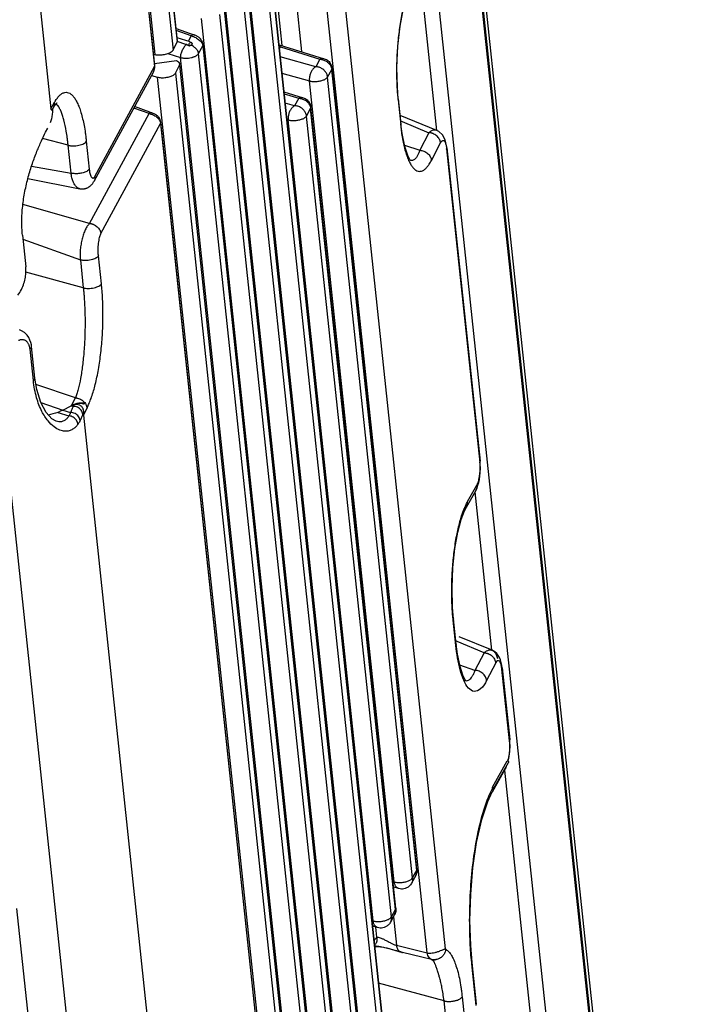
# Paper-space layout 'Layout1' of a CAD drawing. Header units: inches. Extents: x 29 to 351, y 58 to 234.
# Tile 24 of 104: x 110.33 to 112.72, y 68.05 to 71.58. Entities that reach past the tile are written whole.
import ezdxf

# ---------------------------------------------------------------- set-up
doc = ezdxf.new("R2010")
doc.units = ezdxf.units.IN
doc.header["$LTSCALE"] = 1.1
doc.header["$MEASUREMENT"] = 0
doc.layers.get('0').update_dxf_attribs({"linetype": 'CONTINUOUS'})
doc.layers.add('6_ALL_SURFS', color=7, linetype='CONTINUOUS')
doc.layers.add('7_ALL_FEATURES', color=7, linetype='CONTINUOUS')

psp = doc.layouts.get("Layout1")

# ---------------------------------------------------------------- linework, layer by layer
at = {"color": 7, "linetype": 'Continuous'}
for p, q in [((111.2976, 78.1335), (112.6958, 64.9522)), ((111.3131, 77.956), (112.6881, 64.9928)), ((112.5403, 64.9392), (111.1696, 77.862)), ((110.0607, 74.8107), (110.4372, 71.2612)), ((111.8225, 71.1831), (111.7621, 71.7531)), ((110.922, 71.4921), (110.8905, 71.5024)), ((110.9413, 71.5231), (110.9313, 71.5047)), ((110.9438, 71.4947), (110.9436, 71.4918)), ((110.9245, 71.4912), (110.922, 71.4921)), ((110.9278, 71.4896), (110.9245, 71.4912)), ((110.9297, 71.4885), (110.9278, 71.4896)), ((110.9342, 71.4859), (110.9297, 71.4885)), ((110.9359, 71.4869), (110.9342, 71.4859)), ((110.9428, 71.4893), (110.9416, 71.4891)), ((110.9436, 71.4918), (110.9428, 71.4893)), ((110.4372, 71.2612), (110.4505, 71.2845)), ((110.241, 70.3768), (110.7134, 65.9232)), ((110.5538, 70.1617), (110.5669, 70.1869)), ((110.5538, 70.1617), (110.9303, 66.6122)), ((112.0204, 69.3177), (111.9601, 69.8865)), ((112.0217, 68.8258), (112.0754, 68.9205)), ((112.4757, 65.0247), (112.066, 68.8873)), ((112.0695, 68.8947), (112.0679, 68.8915)), ((112.0683, 68.8913), (112.0682, 68.891)), ((112.017, 68.8113), (112.021, 68.8191)), ((112.021, 68.8191), (112.0221, 68.8212)), ((112.0215, 68.8089), (112.0217, 68.8092)), ((112.022, 68.8219), (112.0217, 68.8258)), ((112.0222, 68.8203), (112.022, 68.8219)), ((112.0222, 68.8186), (112.0222, 68.8203)), ((111.9481, 68.192), (111.9476, 68.1961))]:
    psp.add_line(p, q, dxfattribs=at)
for points, start_tangent, end_tangent in [([(110.923, 71.4918), (110.9161, 71.4831), (110.9087, 71.4711), (110.9034, 71.4576), (110.9021, 71.4451)], (-0.668341, -0.743855), (0.036087, -0.999349)), ([(110.9342, 71.4859), (110.9335, 71.4873), (110.9332, 71.4892)], (-0.55037, 0.834921), (-0.062932, 0.998018)), ([(110.9416, 71.4891), (110.9403, 71.4888), (110.9389, 71.4883), (110.9374, 71.4877), (110.9359, 71.4869)], (-0.988981, -0.148043), (-0.868971, -0.494863)), ([(110.9676, 71.4592), (110.9674, 71.4601), (110.9673, 71.4609), (110.9669, 71.4625), (110.9658, 71.4657), (110.9624, 71.4717), (110.9601, 71.4746), (110.9575, 71.4773), (110.9547, 71.4799), (110.9517, 71.4824), (110.9453, 71.4868), (110.9416, 71.4891)], (-0.10548, 0.994421), (-0.87136, 0.490645)), ([(112.0829, 68.9928), (112.0837, 68.9825), (112.0839, 68.9704)], (0.126726, -0.991938), (-0.015305, -0.999883)), ([(112.0839, 68.9704), (112.0833, 68.9571), (112.0817, 68.9435), (112.0791, 68.9303), (112.0762, 68.9203)], (-0.015305, -0.999883), (-0.328734, -0.944423)), ([(112.0754, 68.9205), (112.0779, 68.9197), (112.0784, 68.9193)], (0.99997, -0.007769), (0.729002, -0.684512)), ([(112.0784, 68.9193), (112.0794, 68.9179), (112.0795, 68.9157), (112.0792, 68.915)], (0.729002, -0.684512), (-0.496075, -0.86828)), ([(112.0714, 68.9005), (112.0704, 68.8969), (112.0695, 68.8947)], (-0.218502, -0.975836), (-0.406338, -0.913723)), ([(111.9476, 68.1961), (111.9421, 68.2685), (111.9403, 68.3604), (111.9441, 68.4624), (111.9541, 68.5658), (111.971, 68.6655), (111.9942, 68.754), (112.017, 68.8113)], (-0.111305, 0.993786), (0.439848, 0.898072)), ([(112.0217, 68.8258), (112.0241, 68.825), (112.0256, 68.8232), (112.0258, 68.821), (112.0254, 68.8203)], (0.99997, -0.007769), (-0.49426, -0.869314)), ([(112.0217, 68.8093), (112.0243, 68.8153), (112.025, 68.818)], (0.48951, 0.871998), (0.221323, 0.975201)), ([(112.0254, 68.8203), (112.0246, 68.8193), (112.0222, 68.8186)], (-0.49426, -0.869314), (-0.998711, 0.050754))]:
    psp.add_spline(points, degree=3, dxfattribs=dict(at, start_tangent=start_tangent, end_tangent=end_tangent))
at = {"layer": '6_ALL_SURFS', "color": 7, "linetype": 'Continuous'}
for p, q in [((111.7511, 68.532), (111.4462, 71.4069)), ((111.6752, 68.3919), (111.3703, 71.2668))]:
    psp.add_line(p, q, dxfattribs=at)
at = {"layer": '7_ALL_FEATURES', "color": 7, "linetype": 'Continuous'}
for p, q in [((112.7214, 64.8213), (109.491, 95.2759)), ((110.4057, 76.067), (110.89, 71.5009)), ((110.8911, 71.5054), (110.4072, 76.0672)), ((110.3261, 76.0239), (110.8107, 71.4556)), ((110.3912, 76.038), (110.8756, 71.4719)), ((110.338, 75.8565), (110.8093, 71.4129)), ((110.8103, 71.4175), (110.339, 75.861)), ((111.2878, 71.9313), (111.3372, 71.466)), ((111.2101, 71.9066), (111.6815, 67.463)), ((111.2111, 71.9111), (111.6825, 67.4676)), ((111.7876, 68.2311), (111.3989, 71.8957)), ((111.8531, 68.2453), (111.4644, 71.9099)), ((111.6012, 67.4215), (111.1298, 71.8651)), ((111.6667, 67.4357), (111.1953, 71.8793)), ((111.2679, 71.4875), (111.2269, 71.8736)), ((111.1342, 71.7666), (111.6055, 67.323)), ((111.1352, 71.7711), (111.6066, 67.3275)), ((111.5253, 67.2815), (111.0539, 71.7251)), ((111.5907, 67.2957), (111.1194, 71.7393)), ((111.5148, 67.1557), (111.0435, 71.5993)), ((111.0583, 71.6266), (111.5296, 67.183)), ((111.0593, 71.6311), (111.5306, 67.1875)), ((111.4493, 67.1415), (110.978, 71.5851)), ((110.8864, 71.5494), (110.9543, 71.5254)), ((110.9413, 71.5231), (110.8871, 71.5422)), ((110.8756, 71.4719), (110.89, 71.5009)), ((110.9369, 71.5008), (110.8899, 71.5161)), ((110.89, 71.5009), (110.8911, 71.5054)), ((110.9544, 71.5254), (110.954, 71.5256)), ((110.8575, 71.4596), (110.9021, 71.4451)), ((110.9676, 71.4592), (110.9823, 71.4865)), ((111.4389, 67.0156), (110.9676, 71.4592)), ((110.9821, 71.4905), (110.9827, 71.4872)), ((110.9823, 71.4865), (110.9834, 71.4902)), ((110.9823, 71.4865), (111.4537, 67.0429)), ((110.9834, 71.491), (111.4547, 67.0475)), ((111.2555, 71.4833), (111.261, 71.4829)), ((111.2569, 71.491), (111.4183, 71.4408)), ((111.2573, 71.4762), (111.261, 71.4829)), ((111.261, 71.4829), (111.4026, 71.439)), ((110.8061, 71.4568), (110.8107, 71.4556)), ((110.8878, 71.4325), (110.8097, 71.4218)), ((110.8988, 71.418), (110.8998, 71.4226)), ((111.3734, 67.0015), (110.9021, 71.4451)), ((111.3878, 71.4117), (111.2603, 71.4478)), ((111.4026, 71.439), (111.3878, 71.4117)), ((110.8053, 71.3935), (110.5916, 70.9994)), ((110.5952, 71.0181), (110.8093, 71.4129)), ((110.8053, 71.3935), (110.8057, 71.3941)), ((110.8093, 71.4129), (110.8103, 71.4173)), ((110.8103, 71.4173), (110.8103, 71.4175)), ((110.8844, 71.389), (110.8988, 71.418)), ((110.8844, 71.389), (111.3687, 66.823)), ((110.8988, 71.418), (111.3832, 66.8519)), ((111.3842, 66.8564), (110.9003, 71.4182)), ((111.2665, 71.3888), (111.3649, 71.3608)), ((111.4304, 71.375), (111.4452, 71.4023)), ((111.4446, 71.4064), (111.4452, 71.4023)), ((111.4452, 71.4023), (111.4462, 71.4068)), ((111.7501, 68.5274), (111.4452, 71.4023)), ((111.4462, 71.4068), (111.4462, 71.4069)), ((110.7994, 71.3808), (110.8192, 71.3749)), ((110.8192, 71.3749), (111.3038, 66.8067)), ((111.6698, 68.486), (111.3649, 71.3608)), ((111.7353, 68.5001), (111.4304, 71.375)), ((111.2736, 71.3221), (111.3424, 71.3008)), ((110.4505, 71.2845), (110.4522, 71.2875)), ((110.4506, 71.2828), (110.4505, 71.2845)), ((110.4593, 71.282), (110.4593, 71.282)), ((111.2744, 71.3152), (111.3266, 71.2989)), ((111.3118, 71.2716), (111.278, 71.2813)), ((111.3266, 71.2989), (111.3118, 71.2716)), ((111.6826, 71.2971), (111.6831, 71.2926)), ((111.6841, 71.2971), (111.6831, 71.2926)), ((111.6831, 71.2926), (111.6927, 71.2018)), ((111.6841, 71.2971), (111.6937, 71.2063)), ((110.4438, 71.2605), (110.4445, 71.2617)), ((110.4442, 71.261), (110.4465, 71.2651)), ((110.4445, 71.2617), (110.4444, 71.2613)), ((110.4445, 71.2596), (110.4445, 71.2617)), ((110.4523, 71.2742), (110.453, 71.2752)), ((110.4579, 71.2762), (110.4553, 71.2783)), ((110.4588, 71.2754), (110.4579, 71.2762)), ((110.4593, 71.275), (110.4588, 71.2754)), ((110.79, 71.2441), (110.7349, 71.2636)), ((110.7918, 71.249), (110.7376, 71.2686)), ((110.8009, 71.2457), (110.7918, 71.249)), ((110.8016, 71.2455), (110.799, 71.2463)), ((111.3545, 71.235), (111.3693, 71.2623)), ((111.3687, 71.2664), (111.3693, 71.2623)), ((111.3693, 71.2623), (111.3703, 71.2668)), ((111.6742, 68.3874), (111.3693, 71.2623)), ((111.3703, 71.2668), (111.3703, 71.2668)), ((110.576, 70.8494), (110.79, 71.2441)), ((110.8306, 71.2114), (110.8312, 71.2079)), ((110.8311, 71.2076), (110.8321, 71.211)), ((111.3034, 66.7685), (110.8321, 71.2121)), ((111.2842, 71.2222), (111.289, 71.2208)), ((111.5939, 68.3459), (111.289, 71.2208)), ((111.6594, 68.3601), (111.3545, 71.235)), ((111.8225, 71.1831), (111.6905, 71.2363)), ((111.6926, 71.2181), (111.6978, 71.2159)), ((111.6978, 71.2159), (111.7941, 71.1751)), ((110.4185, 71.177), (110.4259, 71.1909)), ((110.617, 70.8128), (110.8311, 71.2076)), ((110.8311, 71.2076), (111.3024, 66.764)), ((111.6937, 71.2063), (111.6927, 71.2018)), ((111.6937, 71.2063), (111.6937, 71.2063)), ((111.6981, 71.1721), (111.6937, 71.2058)), ((111.7941, 71.1751), (111.7614, 71.112)), ((111.8297, 71.179), (111.8196, 71.184)), ((111.8225, 71.183), (111.8196, 71.184)), ((110.4994, 71.1299), (110.4077, 71.1547)), ((110.5643, 71.1442), (110.5749, 71.0443)), ((111.8573, 71.1275), (111.8519, 71.1498)), ((110.51, 71.0299), (110.4994, 71.1299)), ((111.7066, 71.1306), (111.7614, 71.112)), ((111.803, 71.0757), (111.8357, 71.1388)), ((111.8582, 71.1202), (111.8573, 71.1275)), ((111.8574, 71.12), (111.8577, 71.1179)), ((111.8575, 71.1178), (111.9771, 69.9911)), ((111.8576, 71.1165), (111.8586, 71.1201)), ((111.8586, 71.1211), (111.9779, 69.9965)), ((110.3681, 71.0552), (110.51, 71.0299)), ((110.355, 71.0113), (110.5408, 70.9742)), ((110.576, 70.8494), (110.3368, 70.9171)), ((110.3353, 70.8077), (110.3473, 70.6939)), ((110.337, 70.7927), (110.543, 70.7183)), ((110.543, 70.7183), (110.5536, 70.6184)), ((110.6186, 70.6327), (110.608, 70.7326)), ((110.5536, 70.6184), (110.3475, 70.6742)), ((110.3516, 70.4487), (110.343, 70.4574)), ((110.3743, 70.2855), (110.3624, 70.3984)), ((110.3679, 70.4074), (110.3679, 70.4074)), ((110.38, 70.294), (110.3679, 70.4074)), ((110.3865, 70.2535), (110.38, 70.294)), ((110.5253, 70.2233), (110.3836, 70.2713)), ((110.5107, 70.1956), (110.5253, 70.2233)), ((110.4011, 70.2064), (110.4801, 70.1797)), ((110.4801, 70.1797), (110.5098, 70.1953)), ((110.5098, 70.1953), (110.5171, 70.193)), ((110.553, 70.2027), (110.5513, 70.2032)), ((110.5516, 70.2052), (110.5533, 70.2048)), ((110.553, 70.2027), (110.5545, 70.2021)), ((110.5533, 70.2048), (110.5553, 70.2042)), ((110.5545, 70.2021), (110.5555, 70.2018)), ((110.5553, 70.2042), (110.5571, 70.201)), ((110.5554, 70.2015), (110.5553, 70.2042)), ((110.5555, 70.2018), (110.557, 70.201)), ((110.5669, 70.1869), (110.571, 70.1954)), ((110.4617, 70.1712), (110.5021, 70.1588)), ((110.4801, 70.1797), (110.5079, 70.1711)), ((110.554, 70.1706), (110.5518, 70.1646)), ((110.4564, 70.1392), (110.4562, 70.1393)), ((111.9769, 69.992), (111.9779, 69.9963)), ((111.9785, 69.9855), (111.9777, 69.9963)), ((111.9779, 69.9963), (111.9779, 69.9965)), ((111.9787, 69.9702), (111.9785, 69.9855)), ((111.9329, 69.8511), (111.9661, 69.9096)), ((111.9727, 69.9193), (111.975, 69.9301)), ((111.9289, 69.8316), (111.9621, 69.8901)), ((111.9624, 69.8906), (111.9622, 69.8902)), ((111.8811, 69.426), (111.8806, 69.4306)), ((111.8821, 69.4304), (111.8811, 69.426)), ((111.8907, 69.3351), (111.8811, 69.426)), ((111.8917, 69.3397), (111.8821, 69.4305)), ((111.8958, 69.3493), (111.8906, 69.3514)), ((111.8917, 69.3397), (111.8907, 69.3351)), ((111.8963, 69.3039), (111.8917, 69.3395)), ((111.9921, 69.3085), (111.8958, 69.3493)), ((112.0209, 69.3176), (111.9022, 69.3656)), ((111.9921, 69.3085), (111.9594, 69.2454)), ((112.0206, 69.3178), (112.0209, 69.3176)), ((112.0337, 69.2721), (112.001, 69.2091)), ((112.0343, 69.2731), (112.0337, 69.2721)), ((111.9594, 69.2454), (111.9046, 69.264)), ((112.0566, 69.2543), (112.0555, 69.2624)), ((112.0566, 69.2542), (112.0556, 69.2499)), ((112.0829, 68.9928), (112.0556, 69.2499)), ((112.0566, 69.2544), (112.0839, 68.9973)), ((112.0566, 69.2543), (112.0566, 69.2542)), ((111.9264, 69.2087), (111.927, 69.2085)), ((112.0839, 68.9973), (112.0829, 68.9928)), ((112.0849, 68.9796), (112.0838, 68.9972)), ((112.0269, 68.8228), (112.0792, 68.915)), ((112.0783, 68.9192), (112.0808, 68.9292)), ((112.0217, 68.8092), (112.0681, 68.891)), ((111.7353, 68.5001), (111.7501, 68.5274)), ((111.7501, 68.5274), (111.7511, 68.5319)), ((111.7511, 68.5319), (111.7511, 68.532)), ((111.7466, 68.5087), (111.7317, 68.4814)), ((111.7466, 68.5087), (111.7467, 68.5089)), ((111.6651, 68.4873), (111.6698, 68.486)), ((111.6856, 68.462), (111.6672, 68.4672)), ((110.3642, 67.9305), (110.3154, 68.3904)), ((111.6594, 68.3601), (111.6742, 68.3874)), ((111.6742, 68.3874), (111.6752, 68.3919)), ((111.6752, 68.3919), (111.6752, 68.3919)), ((111.6706, 68.3687), (111.6558, 68.3413)), ((111.6665, 68.3611), (111.6774, 68.2584)), ((111.6706, 68.3687), (111.6707, 68.3689)), ((111.5892, 68.3473), (111.5939, 68.3459)), ((111.6097, 68.3219), (111.5913, 68.3272)), ((111.6073, 68.2877), (111.6035, 68.3237)), ((111.6112, 68.2541), (111.6199, 68.2528)), ((111.6225, 68.2523), (111.6199, 68.2528)), ((111.6251, 68.2519), (111.6225, 68.2523)), ((111.632, 68.2504), (111.6251, 68.2519)), ((111.632, 68.2503), (111.6251, 68.2519)), ((111.6362, 68.2495), (111.632, 68.2504)), ((111.6361, 68.2493), (111.632, 68.2503)), ((111.6601, 68.2429), (111.6361, 68.2493)), ((111.6437, 68.2477), (111.6362, 68.2495)), ((111.6683, 68.2412), (111.6437, 68.2477)), ((111.6831, 68.2365), (111.6601, 68.2429)), ((111.6774, 68.2584), (111.7876, 68.2311)), ((111.6833, 68.237), (111.6683, 68.2412)), ((111.6899, 68.2353), (111.6833, 68.237)), ((111.6969, 68.2329), (111.6895, 68.2348)), ((111.6897, 68.2348), (111.6928, 68.2346)), ((111.6928, 68.2346), (111.6899, 68.2353)), ((111.6902, 68.2357), (111.6928, 68.2346)), ((111.6993, 68.233), (111.6928, 68.2346)), ((111.697, 68.2329), (111.6984, 68.233)), ((111.6984, 68.233), (111.6993, 68.233)), ((111.803, 68.2073), (111.6993, 68.233)), ((111.803, 68.2073), (111.8029, 68.2074)), ((111.8038, 68.207), (111.803, 68.2073)), ((111.8036, 68.2072), (111.803, 68.2073)), ((111.8075, 68.2066), (111.8036, 68.2072)), ((111.8074, 68.2056), (111.8038, 68.207)), ((111.8129, 68.2065), (111.8075, 68.2066)), ((111.8083, 68.2048), (111.8073, 68.2056)), ((111.9481, 68.192), (111.9491, 68.1963)), ((111.964, 68.0422), (111.9481, 68.192)), ((111.9491, 68.1963), (111.9491, 68.1965)), ((111.965, 68.0467), (111.9491, 68.1965)), ((111.8482, 68.059), (111.613, 68.1228)), ((111.9132, 68.0734), (111.9242, 67.9701)), ((111.8592, 67.9557), (111.8482, 68.059))]:
    psp.add_line(p, q, dxfattribs=at)
for points in [[(111.684, 71.2972), (111.6807, 71.3381), (111.6791, 71.4097), (111.6824, 71.4852), (111.6907, 71.558), (111.7033, 71.6226), (111.7187, 71.6725), (111.7308, 71.6984)], [(110.9674, 71.5184), (110.9656, 71.5197), (110.9637, 71.5209), (110.9616, 71.5221), (110.9594, 71.5232), (110.957, 71.5243), (110.9543, 71.5254)], [(110.9736, 71.5127), (110.9722, 71.5142), (110.9707, 71.5156), (110.9691, 71.517), (110.9674, 71.5184)], [(110.9811, 71.4999), (110.9805, 71.5015), (110.9798, 71.5031), (110.979, 71.5048), (110.9781, 71.5064), (110.9771, 71.508), (110.976, 71.5096), (110.9749, 71.5111), (110.9736, 71.5127)], [(110.9831, 71.4904), (110.983, 71.4911), (110.9829, 71.4921), (110.9827, 71.4936), (110.9825, 71.4951), (110.9821, 71.4967), (110.9816, 71.4983), (110.9811, 71.4999)], [(110.8056, 71.3941), (110.8061, 71.395), (110.8068, 71.3967), (110.8075, 71.3983), (110.808, 71.3999), (110.8085, 71.4015), (110.8089, 71.4029), (110.8092, 71.4043), (110.8092, 71.4045)], [(110.8098, 71.4069), (110.8101, 71.4085), (110.8104, 71.41), (110.8105, 71.4117), (110.8104, 71.4136), (110.8102, 71.4157), (110.8101, 71.4173)], [(110.4555, 71.2783), (110.456, 71.2789), (110.4566, 71.2795), (110.4571, 71.28), (110.4575, 71.2804), (110.4579, 71.2808), (110.4583, 71.2812), (110.4586, 71.2814), (110.4589, 71.2816), (110.4591, 71.2818), (110.4592, 71.2819), (110.4593, 71.282)], [(110.4464, 71.265), (110.4468, 71.2656), (110.4476, 71.267), (110.4484, 71.2684), (110.4492, 71.2697), (110.45, 71.271), (110.4508, 71.2721)], [(110.4508, 71.2721), (110.4516, 71.2732), (110.4523, 71.2742)], [(110.453, 71.2752), (110.4537, 71.2761), (110.4543, 71.2769), (110.4549, 71.2776), (110.4555, 71.2783)], [(110.8155, 71.2389), (110.813, 71.2405), (110.8103, 71.242), (110.8075, 71.2433), (110.8046, 71.2445), (110.8016, 71.2455)], [(110.8221, 71.2334), (110.8201, 71.2353), (110.8179, 71.2372), (110.8155, 71.2389)], [(110.83, 71.2201), (110.8292, 71.2223), (110.8282, 71.2247), (110.827, 71.227), (110.8256, 71.2292), (110.824, 71.2313), (110.8221, 71.2334)], [(110.8317, 71.2111), (110.8315, 71.2133), (110.8312, 71.2157), (110.8307, 71.2179), (110.83, 71.2201)], [(111.8519, 71.1498), (111.8424, 71.167), (111.8297, 71.179)], [(111.7273, 71.077), (111.7185, 71.0931), (111.7077, 71.1254), (111.6981, 71.1721)], [(111.7289, 71.0749), (111.7289, 71.0748), (111.7273, 71.077)], [(110.5408, 70.9742), (110.5418, 70.974), (110.5429, 70.9738), (110.5441, 70.9737), (110.5455, 70.9735), (110.547, 70.9734), (110.5484, 70.9733), (110.5499, 70.9733), (110.5514, 70.9733), (110.5529, 70.9734), (110.5545, 70.9735), (110.556, 70.9737), (110.5576, 70.974), (110.5592, 70.9743), (110.5608, 70.9747), (110.5624, 70.9752), (110.5641, 70.9757), (110.5657, 70.9763), (110.5673, 70.977), (110.569, 70.9777), (110.5706, 70.9786), (110.5722, 70.9795), (110.5738, 70.9805), (110.5754, 70.9815), (110.5769, 70.9826), (110.5784, 70.9838), (110.5798, 70.9851), (110.5812, 70.9864), (110.5826, 70.9877), (110.5838, 70.9891), (110.5851, 70.9905), (110.5862, 70.992), (110.5874, 70.9935), (110.5884, 70.995), (110.5895, 70.9966), (110.5905, 70.9983), (110.5914, 71), (110.5916, 71.0003)], [(110.343, 70.4574), (110.3317, 70.4645), (110.3245, 70.4673)], [(110.3621, 70.4306), (110.3577, 70.4397), (110.3516, 70.4487)], [(110.3679, 70.4074), (110.3671, 70.4132), (110.3651, 70.4218), (110.3621, 70.4306)], [(110.4562, 70.1393), (110.4407, 70.1481), (110.4202, 70.1708), (110.4012, 70.2063), (110.3865, 70.2535)], [(111.975, 69.9301), (111.9769, 69.9422), (111.9781, 69.9556), (111.9787, 69.9702)], [(111.962, 69.8908), (111.9636, 69.8937), (111.967, 69.9013), (111.9701, 69.9097), (111.9727, 69.9193)], [(111.882, 69.4307), (111.8787, 69.4712), (111.8771, 69.5412), (111.8801, 69.6141), (111.8875, 69.6824), (111.898, 69.7412), (111.9101, 69.7866), (111.9222, 69.8184), (111.9286, 69.8311)], [(111.9243, 69.2112), (111.9159, 69.2276), (111.9056, 69.259), (111.8963, 69.3039)], [(112.0471, 69.2914), (112.0427, 69.2992), (112.0372, 69.3062), (112.0307, 69.312), (112.0242, 69.316), (112.0206, 69.3178)], [(112.0534, 69.2733), (112.0507, 69.2826), (112.0471, 69.2914)], [(112.0566, 69.2542), (112.0553, 69.2639), (112.0534, 69.2733)], [(111.927, 69.208), (111.9269, 69.208), (111.9243, 69.2112)], [(112.0808, 68.9292), (112.0842, 68.9538), (112.0849, 68.9796)], [(111.9491, 68.1962), (111.9439, 68.2583), (111.9414, 68.3476), (111.9439, 68.4418), (111.9518, 68.536), (111.9651, 68.6271), (111.9836, 68.7099), (112.0053, 68.7751), (112.0215, 68.8089)], [(111.599, 68.2548), (111.603, 68.2548), (111.6112, 68.2541)], [(111.8032, 68.2072), (111.8043, 68.2068), (111.8057, 68.2065), (111.8073, 68.2062), (111.8089, 68.2061), (111.8107, 68.2061), (111.8125, 68.2062), (111.8144, 68.2064), (111.8163, 68.2067), (111.8181, 68.2071), (111.8197, 68.2075), (111.8202, 68.2076)]]:
    psp.add_lwpolyline(points, dxfattribs=at)
for points, start_tangent, end_tangent in [([(111.7149, 71.671), (111.7072, 71.6454), (111.6957, 71.5955), (111.6867, 71.5389), (111.6808, 71.4788), (111.678, 71.4166), (111.6786, 71.354), (111.6803, 71.323), (111.6816, 71.3077), (111.6826, 71.2971)], (-0.317073, -0.948401), (0.104946, -0.994478)), ([(110.9332, 71.4892), (110.9339, 71.494), (110.9364, 71.498), (110.9397, 71.4996), (110.9409, 71.4994)], (-0.062932, 0.998018), (0.945232, -0.326399)), ([(110.9409, 71.4994), (110.9425, 71.4984)], (0.945232, -0.326399), (0.686853, -0.726796)), ([(110.954, 71.5255), (110.9537, 71.5256), (110.9489, 71.5263), (110.9446, 71.5255), (110.9413, 71.5231)], (-0.94866, 0.316298), (-0.646182, -0.763184)), ([(110.9413, 71.5231), (110.9471, 71.5209), (110.9511, 71.5191)], (0.942964, -0.332896), (0.905286, -0.424803)), ([(110.9425, 71.4984), (110.9438, 71.4947)], (0.686853, -0.726796), (0.062932, -0.998018)), ([(110.9511, 71.5191), (110.9535, 71.5179), (110.9601, 71.5143), (110.9602, 71.5142)], (0.905286, -0.424803), (0.858604, -0.512639)), ([(110.9602, 71.5142), (110.9666, 71.51), (110.9725, 71.5052), (110.9774, 71.4997), (110.9788, 71.4977)], (0.858604, -0.512639), (0.537644, -0.843172)), ([(110.9788, 71.4977), (110.9809, 71.4937), (110.9821, 71.4905)], (0.537644, -0.843172), (0.258996, -0.965878)), ([(110.8107, 71.4556), (110.8242, 71.454), (110.8408, 71.4552), (110.8569, 71.4593), (110.8693, 71.4653), (110.8756, 71.4719)], (0.969115, -0.24661), (0.446639, 0.894714)), ([(110.9021, 71.4451), (110.904, 71.4445), (110.905, 71.4443), (110.9061, 71.444), (110.9105, 71.4433), (110.9154, 71.4429), (110.9205, 71.4427), (110.9311, 71.4432), (110.9414, 71.4449), (110.9462, 71.4461), (110.9506, 71.4476), (110.9547, 71.4492), (110.9583, 71.451), (110.964, 71.455), (110.9661, 71.4571), (110.9669, 71.4582), (110.9672, 71.4587), (110.9676, 71.4592)], (0.95474, -0.29744), (0.47333, 0.880885)), ([(111.261, 71.4829), (111.258, 71.488), (111.257, 71.4907)], (-0.590958, 0.806702), (-0.848737, -0.528816)), ([(110.8958, 71.4287), (110.8878, 71.4325)], (-0.797692, 0.603065), (-0.954969, 0.296705)), ([(110.8998, 71.4226), (110.8996, 71.4237), (110.8958, 71.4287)], (-0.083253, 0.996528), (-0.797692, 0.603065)), ([(111.4026, 71.439), (111.4135, 71.4416), (111.4183, 71.4408)], (0.890385, 0.455209), (0.954483, -0.298264)), ([(111.4026, 71.439), (111.4138, 71.4369), (111.4253, 71.4319)], (0.997314, -0.073248), (0.863062, -0.505099)), ([(111.4183, 71.4408), (111.4327, 71.4328)], (0.954969, -0.296705), (0.754643, -0.656136)), ([(111.4253, 71.4319), (111.4353, 71.424), (111.4422, 71.4138)], (0.863062, -0.505099), (0.412742, -0.910848)), ([(111.4327, 71.4328), (111.4421, 71.4207), (111.4462, 71.4068)], (0.754643, -0.656136), (0.10548, -0.994421)), ([(110.8056, 71.3941), (110.8077, 71.399), (110.8087, 71.4026), (110.8091, 71.4046)], (0.451826, 0.892106), (0.173843, 0.984773)), ([(110.8091, 71.4046), (110.8094, 71.4062), (110.8096, 71.4098), (110.8096, 71.4116), (110.8095, 71.4134)], (0.173843, 0.984773), (-0.095264, 0.995452)), ([(110.8192, 71.3749), (110.8334, 71.3726), (110.8497, 71.3733), (110.8653, 71.3767), (110.8776, 71.3822), (110.8844, 71.389)], (0.958616, -0.284702), (0.445924, 0.895071)), ([(111.3878, 71.4117), (111.3797, 71.4054), (111.3728, 71.3962), (111.3677, 71.385), (111.365, 71.3728), (111.3649, 71.3608)], (-0.879206, -0.476442), (0.10548, -0.994421)), ([(111.4304, 71.375), (111.4273, 71.3863), (111.4207, 71.3964), (111.4113, 71.4045), (111.3999, 71.4098), (111.3878, 71.4117)], (-0.10548, 0.994421), (-0.99997, 0.007769)), ([(111.4422, 71.4138), (111.4446, 71.4064)], (0.412742, -0.910848), (0.205048, -0.978752)), ([(111.3649, 71.3608), (111.3765, 71.3589), (111.3899, 71.3588), (111.4035, 71.3608), (111.4156, 71.3644), (111.425, 71.3694), (111.4304, 71.375)], (0.962027, -0.272956), (0.476662, 0.879087)), ([(110.4522, 71.2875), (110.4544, 71.2911), (110.4585, 71.297), (110.4666, 71.3069), (110.4749, 71.3142), (110.4791, 71.3168), (110.4833, 71.3186), (110.4919, 71.3201), (110.5004, 71.3186), (110.5088, 71.314), (110.5169, 71.3064), (110.5247, 71.2959), (110.532, 71.2825), (110.5389, 71.2662), (110.5452, 71.2473), (110.5562, 71.2014), (110.5607, 71.1742), (110.5626, 71.1596), (110.5643, 71.1442)], (0.517176, 0.855879), (0.097923, -0.995194)), ([(110.4492, 71.2716), (110.4504, 71.2779), (110.4506, 71.2828)], (0.285683, 0.958324), (-0.046195, 0.998932)), ([(111.3266, 71.2989), (111.3375, 71.3016), (111.3423, 71.3008)], (0.890385, 0.455209), (0.954483, -0.298264)), ([(111.3266, 71.2989), (111.3379, 71.2968), (111.3494, 71.2919)], (0.997314, -0.073248), (0.863062, -0.505099)), ([(111.3424, 71.3008), (111.3568, 71.2927)], (0.954969, -0.296705), (0.754643, -0.656136)), ([(111.3494, 71.2919), (111.3593, 71.284), (111.3662, 71.2737)], (0.863062, -0.505099), (0.412742, -0.910848)), ([(111.3568, 71.2927), (111.3661, 71.2807), (111.3703, 71.2668)], (0.754643, -0.656136), (0.10548, -0.994421)), ([(110.4372, 71.2612), (110.4376, 71.2591), (110.4382, 71.2579), (110.4388, 71.2573), (110.4395, 71.2572), (110.4401, 71.2573), (110.4408, 71.2576), (110.4415, 71.2581), (110.4423, 71.2587), (110.443, 71.2595), (110.4438, 71.2605)], (0.10548, -0.994421), (0.574517, 0.818493)), ([(110.4434, 71.2432), (110.4445, 71.2596)], (0.110304, 0.993898), (0.029191, 0.999574)), ([(110.4465, 71.2652), (110.4491, 71.2711), (110.4492, 71.2716)], (0.48663, 0.873608), (0.285683, 0.958324)), ([(110.4676, 71.2637), (110.4628, 71.271), (110.4593, 71.275)], (-0.499114, 0.866537), (-0.707839, 0.706374)), ([(110.4994, 71.1299), (110.4978, 71.1434), (110.4961, 71.1564), (110.4924, 71.1804), (110.4838, 71.2207), (110.4789, 71.2371), (110.4738, 71.251), (110.4684, 71.2623), (110.4676, 71.2637)], (-0.108007, 0.99415), (-0.499114, 0.866537)), ([(110.7941, 71.2467), (110.7926, 71.2463), (110.7911, 71.2455), (110.79, 71.2441)], (-0.991189, -0.132458), (-0.476672, -0.879081)), ([(110.799, 71.2463), (110.7988, 71.2463), (110.7965, 71.2468), (110.7941, 71.2467)], (-0.965971, 0.258652), (-0.991189, -0.132458)), ([(111.3118, 71.2716), (111.3038, 71.2654), (111.2969, 71.2562), (111.2918, 71.2449), (111.2891, 71.2328), (111.289, 71.2208)], (-0.879206, -0.476442), (0.10548, -0.994421)), ([(111.3545, 71.235), (111.3514, 71.2462), (111.3448, 71.2564), (111.3354, 71.2645), (111.324, 71.2698), (111.3118, 71.2716)], (-0.10548, 0.994421), (-0.99997, 0.007769)), ([(111.3662, 71.2737), (111.3687, 71.2664)], (0.412742, -0.910848), (0.205048, -0.978752)), ([(110.4361, 71.2122), (110.4406, 71.2266), (110.4434, 71.2432)], (0.383405, 0.92358), (0.110304, 0.993898)), ([(110.79, 71.2441), (110.7964, 71.2422), (110.8018, 71.2402)], (0.966899, -0.25516), (0.921717, -0.387864)), ([(110.8018, 71.2402), (110.8033, 71.2395), (110.8101, 71.236), (110.8165, 71.2317), (110.8221, 71.2266), (110.8263, 71.2211)], (0.921717, -0.387864), (0.539237, -0.842154)), ([(110.8263, 71.2211), (110.8265, 71.2208), (110.8296, 71.2145), (110.8306, 71.2114)], (0.539237, -0.842154), (0.242777, -0.970082)), ([(111.289, 71.2208), (111.3006, 71.2188), (111.3139, 71.2188), (111.3275, 71.2207), (111.3397, 71.2244), (111.3491, 71.2293), (111.3545, 71.235)], (0.962027, -0.272956), (0.476662, 0.879087)), ([(110.3353, 70.8077), (110.3329, 70.8585), (110.336, 70.9114), (110.3441, 70.9647), (110.3562, 71.0164), (110.371, 71.0647), (110.3872, 71.1083), (110.4034, 71.1459), (110.4185, 71.177)], (-0.105466, 0.994423), (0.458163, 0.888868)), ([(111.6927, 71.2018), (111.6944, 71.1869), (111.6962, 71.1728), (111.7006, 71.1467), (111.7113, 71.1028), (111.7175, 71.0848), (111.7213, 71.0757)], (0.097282, -0.995257), (0.407258, -0.913313)), ([(111.809, 71.1837), (111.8034, 71.1816), (111.7988, 71.1788), (111.7941, 71.1751)], (-0.96547, -0.260515), (-0.746771, -0.665081)), ([(111.8357, 71.1388), (111.8351, 71.1422), (111.8341, 71.1456), (111.8312, 71.1522), (111.8216, 71.1636), (111.8155, 71.1682), (111.8088, 71.1717), (111.8052, 71.1731), (111.8015, 71.1741), (111.7997, 71.1745), (111.7978, 71.1748), (111.796, 71.175), (111.7951, 71.1751), (111.7941, 71.1751)], (-0.110642, 0.99386), (-0.999361, 0.035742)), ([(111.8196, 71.184), (111.8166, 71.1845), (111.8123, 71.1844), (111.809, 71.1837)], (-0.971407, 0.23742), (-0.96547, -0.260515)), ([(110.4994, 71.1299), (110.5032, 71.129), (110.5074, 71.1283), (110.5166, 71.1278), (110.5271, 71.1283), (110.5378, 71.13), (110.5476, 71.1328), (110.5555, 71.1363), (110.561, 71.1401), (110.5643, 71.1442)], (0.965216, -0.261455), (0.485579, 0.874193)), ([(111.8357, 71.1388), (111.8373, 71.1414), (111.8389, 71.1435), (111.8422, 71.1464), (111.8438, 71.1471), (111.8454, 71.1472), (111.847, 71.1469), (111.8486, 71.146), (111.8501, 71.1445), (111.8515, 71.1425), (111.8541, 71.1365), (111.8562, 71.1281), (111.8571, 71.1228), (111.8574, 71.12)], (0.481131, 0.876649), (0.12077, -0.99268)), ([(111.7614, 71.112), (111.7591, 71.1059), (111.7567, 71.1002), (111.7515, 71.0905), (111.746, 71.083), (111.7432, 71.0801), (111.7404, 71.0779), (111.7346, 71.0752), (111.7289, 71.0752), (111.7288, 71.0752)], (-0.324441, -0.945906), (-0.975867, 0.218367)), ([(111.7614, 71.112), (111.7649, 71.1117), (111.7686, 71.1111), (111.7759, 71.1089), (111.7829, 71.1055), (111.7893, 71.1009), (111.7988, 71.0889), (111.8016, 71.0823), (111.803, 71.0757)], (0.999379, -0.035228), (0.111676, -0.993745)), ([(111.7213, 71.0757), (111.7242, 71.0696), (111.7313, 71.0571), (111.7389, 71.0474), (111.7468, 71.0408), (111.7549, 71.0371), (111.7632, 71.0365), (111.7715, 71.0388), (111.7756, 71.041), (111.7796, 71.044), (111.7876, 71.052), (111.7954, 71.0626), (111.7992, 71.0689), (111.803, 71.0757)], (0.407258, -0.913313), (0.463587, 0.886051)), ([(110.5749, 71.0443), (110.5686, 71.0378), (110.5564, 71.0323), (110.5409, 71.0287), (110.5244, 71.0279), (110.51, 71.0299)], (-0.460636, -0.887589), (-0.974544, 0.224198)), ([(110.5749, 71.0443), (110.5752, 71.0415), (110.5756, 71.0389), (110.5764, 71.034), (110.5784, 71.0257), (110.5807, 71.0194), (110.5834, 71.0151), (110.5863, 71.0127), (110.5878, 71.0123), (110.5889, 71.0124)], (0.095191, -0.995459), (0.989325, 0.145723)), ([(110.5408, 70.9742), (110.537, 70.9754), (110.5295, 70.9803), (110.5228, 70.9884), (110.5171, 70.9995), (110.5127, 71.0134), (110.5111, 71.0214), (110.5105, 71.0256), (110.51, 71.0299)], (-0.980851, 0.194762), (-0.105463, 0.994423)), ([(110.5889, 71.0124), (110.5893, 71.0125), (110.5923, 71.0143), (110.5938, 71.016), (110.5952, 71.0181)], (0.989325, 0.145723), (0.522452, 0.852669)), ([(110.5952, 71.0181), (110.5947, 71.0078), (110.592, 71.0001)], (0.105655, -0.994403), (-0.453977, -0.891014)), ([(110.576, 70.8494), (110.5719, 70.845), (110.5679, 70.8398), (110.5607, 70.8268), (110.5544, 70.8112), (110.5493, 70.7937), (110.5454, 70.775), (110.5429, 70.7557), (110.542, 70.7366), (110.5423, 70.7273), (110.5426, 70.7227), (110.543, 70.7183)], (-0.732208, -0.681081), (0.10551, -0.994418)), ([(110.576, 70.8494), (110.5778, 70.8492), (110.5796, 70.849), (110.5833, 70.8483), (110.587, 70.8473), (110.5905, 70.8459), (110.5971, 70.8423), (110.6032, 70.8377), (110.6126, 70.8262), (110.6155, 70.8196), (110.617, 70.8128)], (0.998971, -0.045343), (0.108873, -0.994056)), ([(110.608, 70.7326), (110.6077, 70.7354), (110.6075, 70.7382), (110.6072, 70.7439), (110.607, 70.7556), (110.6075, 70.7672), (110.6086, 70.7785), (110.6101, 70.789), (110.6121, 70.7985), (110.6144, 70.8065), (110.6157, 70.8099), (110.617, 70.8128)], (-0.113578, 0.993529), (0.443154, 0.896445)), ([(110.608, 70.7326), (110.6044, 70.7284), (110.5984, 70.7244), (110.5906, 70.721), (110.5814, 70.7184), (110.5714, 70.7168), (110.5612, 70.7162), (110.5563, 70.7163), (110.5515, 70.7167), (110.547, 70.7174), (110.545, 70.7178), (110.543, 70.7183)], (-0.466528, -0.884506), (-0.965226, 0.261419)), ([(110.3183, 70.5915), (110.3317, 70.6123), (110.3407, 70.6346), (110.3457, 70.6564), (110.3478, 70.6765), (110.3473, 70.6939)], (0.634697, 0.772761), (-0.10548, 0.994421)), ([(110.5536, 70.6184), (110.555, 70.6044), (110.5562, 70.5903), (110.558, 70.5618), (110.5598, 70.5042), (110.5591, 70.447), (110.556, 70.3915), (110.5508, 70.3395), (110.5437, 70.2931), (110.5349, 70.2541), (110.5301, 70.2376), (110.5277, 70.2302), (110.5253, 70.2233)], (0.102948, -0.994687), (-0.33871, -0.940891)), ([(110.5536, 70.6184), (110.5575, 70.6175), (110.5616, 70.6168), (110.5709, 70.6163), (110.5813, 70.6168), (110.592, 70.6185), (110.6018, 70.6213), (110.6098, 70.6248), (110.6153, 70.6287), (110.6186, 70.6327)], (0.965214, -0.261461), (0.467976, 0.883741)), ([(110.571, 70.1954), (110.5745, 70.2032), (110.5817, 70.2216), (110.5951, 70.2654), (110.6065, 70.3181), (110.6155, 70.3773), (110.6214, 70.4399), (110.624, 70.5043), (110.6233, 70.5691), (110.6215, 70.6012), (110.6202, 70.617), (110.6186, 70.6327)], (0.420476, 0.907303), (-0.113171, 0.993576)), ([(110.3385, 70.4315), (110.3336, 70.4319), (110.3293, 70.4315), (110.3252, 70.4305), (110.3213, 70.4291)], (-0.98399, 0.178222), (-0.929137, -0.369735)), ([(110.3546, 70.4205), (110.3517, 70.4243), (110.3481, 70.4275), (110.3436, 70.43), (110.3385, 70.4315)], (-0.562151, 0.827035), (-0.98399, 0.178222)), ([(110.3623, 70.3992), (110.3621, 70.4006), (110.3614, 70.4043), (110.3603, 70.4084), (110.3589, 70.4125), (110.357, 70.4165), (110.3546, 70.4205)], (0.23949, 0.970899), (-0.562151, 0.827035)), ([(110.3624, 70.3984), (110.3665, 70.4024), (110.3679, 70.4074)], (0.830354, 0.557237), (-0.115946, 0.993255)), ([(110.3743, 70.2855), (110.3797, 70.2917), (110.3798, 70.294)], (0.824452, 0.565932), (-0.154378, 0.988012)), ([(110.4272, 70.1404), (110.4051, 70.1746), (110.3861, 70.2238), (110.3743, 70.2855)], (-0.634363, 0.773035), (-0.105691, 0.994399)), ([(110.5253, 70.2233), (110.5288, 70.223), (110.5324, 70.2224), (110.5398, 70.2202), (110.5468, 70.2167), (110.5531, 70.2121), (110.5585, 70.2065), (110.5627, 70.2002), (110.5629, 70.1997)], (0.999361, -0.035742), (0.456978, -0.889478)), ([(110.5171, 70.193), (110.5129, 70.182), (110.5079, 70.1711)], (-0.32892, -0.944358), (-0.43835, -0.898804)), ([(110.5099, 70.1954), (110.5275, 70.2029), (110.5424, 70.2057), (110.5516, 70.2052)], (0.884833, 0.465909), (0.981343, -0.192267)), ([(110.5099, 70.1953), (110.5207, 70.2002), (110.5308, 70.2032), (110.54, 70.2045), (110.5483, 70.2039), (110.5513, 70.2032)], (0.887436, 0.460931), (0.954499, -0.298214)), ([(110.5216, 70.1998), (110.52, 70.1977), (110.5186, 70.1954), (110.5171, 70.193)], (-0.59933, -0.800502), (-0.511679, -0.859177)), ([(110.5518, 70.1646), (110.546, 70.179), (110.5333, 70.1894), (110.5171, 70.193)], (-0.106409, 0.994322), (-0.999801, -0.019957)), ([(110.5217, 70.1998), (110.535, 70.2034), (110.5469, 70.2039), (110.553, 70.2027)], (0.936595, 0.350413), (0.954891, -0.296957)), ([(110.5217, 70.1998), (110.5307, 70.2009), (110.5405, 70.1979), (110.5484, 70.1912)], (0.937276, 0.348588), (0.614028, -0.789284)), ([(110.5484, 70.1912), (110.5532, 70.181), (110.554, 70.1706)], (0.614028, -0.789284), (-0.076776, -0.997048)), ([(110.5629, 70.1997), (110.5655, 70.1935), (110.5669, 70.1869)], (0.456978, -0.889478), (0.109694, -0.993965)), ([(110.4617, 70.1712), (110.4272, 70.1618)], (-0.930287, -0.366832), (-0.989087, -0.147331)), ([(110.5021, 70.1588), (110.4959, 70.1503), (110.488, 70.1432), (110.478, 70.1386), (110.4657, 70.1374), (110.4564, 70.1392)], (-0.509993, -0.860179), (-0.956512, 0.291692)), ([(110.4805, 70.1795), (110.4742, 70.1765), (110.468, 70.1737), (110.4617, 70.1712)], (-0.892413, -0.45122), (-0.935706, -0.352781)), ([(110.5079, 70.1711), (110.506, 70.1664), (110.5041, 70.1623), (110.5021, 70.1588)], (-0.350786, -0.936456), (-0.510648, -0.85979)), ([(110.534, 70.128), (110.5289, 70.1428), (110.5173, 70.1539), (110.5021, 70.1588)], (-0.081563, 0.996668), (-0.997721, 0.067479)), ([(110.5422, 70.1419), (110.5365, 70.1564), (110.524, 70.1671), (110.5079, 70.1711)], (-0.10657, 0.994305), (-0.999983, 0.005857)), ([(110.5518, 70.1646), (110.5474, 70.1532), (110.5422, 70.1419)], (-0.329054, -0.944311), (-0.438484, -0.898739)), ([(110.554, 70.1706), (110.5538, 70.1675), (110.5537, 70.1645), (110.5538, 70.1617)], (-0.07678, -0.997048), (0.10548, -0.994421)), ([(110.534, 70.128), (110.5258, 70.1185), (110.5154, 70.1105), (110.5027, 70.1052), (110.4875, 70.1037), (110.4695, 70.1076), (110.4492, 70.1191), (110.4272, 70.1404)], (-0.585888, -0.810392), (-0.634363, 0.773035)), ([(110.5422, 70.1419), (110.5395, 70.1366), (110.5367, 70.132), (110.534, 70.128)], (-0.438483, -0.898739), (-0.586406, -0.810017)), ([(111.9661, 69.9096), (111.9715, 69.9231), (111.9754, 69.9401), (111.9776, 69.9588), (111.9781, 69.9767)], (0.461371, 0.887207), (-0.014844, 0.99989)), ([(111.9781, 69.9767), (111.9771, 69.9911)], (-0.014844, 0.99989), (-0.139307, 0.990249)), ([(111.9661, 69.9096), (111.9662, 69.9078), (111.9662, 69.9061), (111.966, 69.9027), (111.9644, 69.896), (111.962, 69.8908)], (0.100393, -0.994948), (-0.499846, -0.866114)), ([(111.9135, 69.8062), (111.9183, 69.8195), (111.9242, 69.8337)], (0.32258, 0.946542), (0.408918, 0.912571)), ([(111.9242, 69.8337), (111.9255, 69.8364), (111.9292, 69.844), (111.9329, 69.8511)], (0.408918, 0.912571), (0.490458, 0.871465)), ([(111.9289, 69.8317), (111.9315, 69.8377), (111.9329, 69.8444), (111.9329, 69.8511)], (0.489486, 0.872011), (-0.099355, 0.995052)), ([(111.8806, 69.4306), (111.8795, 69.4411), (111.8783, 69.4564), (111.8766, 69.4874), (111.876, 69.55), (111.8788, 69.612), (111.8847, 69.6722), (111.8937, 69.7288), (111.9052, 69.7786), (111.9115, 69.8002), (111.9135, 69.8062)], (-0.104993, 0.994473), (0.32258, 0.946542)), ([(111.9191, 69.2096), (111.9061, 69.2474), (111.8967, 69.2904), (111.8907, 69.3351)], (-0.391865, 0.920023), (-0.095411, 0.995438)), ([(111.9921, 69.3085), (111.9944, 69.3104), (111.9967, 69.3122), (112.0012, 69.3151), (112.01, 69.3185), (112.0183, 69.3184), (112.0206, 69.3178)], (0.74832, 0.663338), (0.935719, -0.352746)), ([(111.9921, 69.3085), (111.9939, 69.3084), (111.9957, 69.3082), (111.9993, 69.3075), (112.0029, 69.3066), (112.0066, 69.3053), (112.0136, 69.3019), (112.02, 69.2973), (112.0253, 69.2917), (112.0295, 69.2854), (112.0323, 69.2787), (112.0332, 69.2754), (112.0337, 69.2721)], (0.999359, -0.035812), (0.106963, -0.994263)), ([(112.0209, 69.3176), (112.0222, 69.317), (112.0259, 69.3146), (112.0294, 69.3112), (112.0326, 69.3068), (112.0381, 69.2954), (112.0406, 69.288)], (0.927631, -0.373497), (0.279613, -0.960113)), ([(112.0421, 69.2801), (112.0398, 69.2794), (112.0343, 69.2731)], (-0.989365, -0.145453), (-0.499125, -0.86653)), ([(112.05, 69.2742), (112.0453, 69.2799), (112.0421, 69.2801)], (-0.423047, 0.906108), (-0.989365, -0.145453)), ([(112.0535, 69.2636), (112.05, 69.2742)], (-0.217347, 0.976094), (-0.423047, 0.906108)), ([(111.927, 69.2085), (111.9327, 69.2086), (111.9384, 69.2112), (111.9441, 69.2164), (111.9496, 69.2239), (111.9522, 69.2284), (111.9547, 69.2336), (111.9571, 69.2392), (111.9594, 69.2454)], (0.978866, -0.204505), (0.325485, 0.945547)), ([(112.001, 69.2091), (111.9995, 69.2159), (111.9966, 69.2225), (111.9871, 69.2341), (111.9741, 69.2421), (111.9668, 69.2444), (111.9631, 69.245), (111.9594, 69.2454)], (-0.110642, 0.99386), (-0.999361, 0.035742)), ([(112.0556, 69.2499), (112.0535, 69.2636)], (-0.089187, 0.996015), (-0.217347, 0.976094)), ([(112.001, 69.2091), (111.9793, 69.1788), (111.9566, 69.1698), (111.9359, 69.1818), (111.9191, 69.2096)], (-0.460701, -0.887556), (-0.391865, 0.920023)), ([(111.7467, 68.5089), (111.7495, 68.5163), (111.7501, 68.5274)], (0.470834, 0.882222), (-0.124452, 0.992226)), ([(111.7511, 68.5319), (111.7497, 68.5163)], (0.10548, -0.994421), (-0.283545, -0.958959)), ([(111.7084, 68.4859), (111.7206, 68.4895)], (0.97735, 0.211628), (0.92942, 0.369024)), ([(111.7206, 68.4895), (111.7299, 68.4945)], (0.92942, 0.369024), (0.812038, 0.583605)), ([(111.7299, 68.4945), (111.7353, 68.5001)], (0.812038, 0.583605), (0.476662, 0.879087)), ([(111.7346, 68.4889), (111.7317, 68.4814)], (-0.234413, -0.972137), (-0.47622, -0.879326)), ([(111.7353, 68.5001), (111.7346, 68.4889)], (0.10548, -0.994421), (-0.234413, -0.972137)), ([(111.7497, 68.5163), (111.7467, 68.5089)], (-0.283545, -0.958959), (-0.469904, -0.882717)), ([(111.6698, 68.486), (111.6814, 68.484), (111.6948, 68.4839), (111.7084, 68.4859)], (0.962027, -0.272956), (0.97735, 0.211628)), ([(111.6856, 68.462), (111.684, 68.4625), (111.6772, 68.4674), (111.6723, 68.4754), (111.6698, 68.486)], (-0.963111, 0.269104), (-0.10548, 0.994421)), ([(111.7317, 68.4814), (111.7236, 68.471), (111.714, 68.4645), (111.7044, 68.4612), (111.6951, 68.4605), (111.6856, 68.462)], (-0.476662, -0.879087), (-0.962027, 0.272956)), ([(111.6707, 68.3689), (111.6736, 68.3763), (111.6742, 68.3874)], (0.470834, 0.882222), (-0.124452, 0.992226)), ([(111.6752, 68.3919), (111.6738, 68.3763)], (0.10548, -0.994421), (-0.283545, -0.958959)), ([(111.6325, 68.3458), (111.6447, 68.3495)], (0.97735, 0.211628), (0.92942, 0.369024)), ([(111.6447, 68.3495), (111.654, 68.3544)], (0.92942, 0.369024), (0.812038, 0.583605)), ([(111.654, 68.3544), (111.6594, 68.3601)], (0.812038, 0.583605), (0.476662, 0.879087)), ([(111.6587, 68.3489), (111.6558, 68.3413)], (-0.234413, -0.972137), (-0.47622, -0.879326)), ([(111.6594, 68.3601), (111.6587, 68.3489)], (0.10548, -0.994421), (-0.234413, -0.972137)), ([(111.6738, 68.3763), (111.6707, 68.3689)], (-0.283545, -0.958959), (-0.469904, -0.882717)), ([(111.5939, 68.3459), (111.6055, 68.3439), (111.6189, 68.3439), (111.6325, 68.3458)], (0.962027, -0.272956), (0.97735, 0.211628)), ([(111.6097, 68.3219), (111.608, 68.3225), (111.6013, 68.3273), (111.5964, 68.3354), (111.5939, 68.3459)], (-0.963111, 0.269104), (-0.10548, 0.994421)), ([(111.6558, 68.3413), (111.6477, 68.331), (111.6381, 68.3244), (111.6285, 68.3212), (111.6192, 68.3204), (111.6097, 68.3219)], (-0.476662, -0.879087), (-0.962027, 0.272956)), ([(111.5969, 68.2745), (111.5973, 68.2752), (111.5993, 68.2781), (111.6013, 68.2807), (111.6033, 68.2832), (111.6053, 68.2856), (111.6063, 68.2867), (111.6068, 68.2872), (111.6073, 68.2877)], (0.554104, 0.832448), (0.696196, 0.717852)), ([(111.6073, 68.2877), (111.6065, 68.2731), (111.6045, 68.2666), (111.6023, 68.2626)], (0.055614, -0.998452), (-0.556912, -0.830571)), ([(111.6073, 68.2877), (111.6081, 68.2879), (111.6091, 68.2879), (111.6116, 68.2877), (111.6186, 68.2858), (111.6275, 68.2823), (111.6324, 68.28), (111.6375, 68.2773), (111.648, 68.2717), (111.6547, 68.2681)], (0.964047, 0.265732), (0.882309, -0.470671)), ([(111.6199, 68.2528), (111.5994, 68.2552), (111.5989, 68.2552)], (-0.984954, 0.172819), (-0.999616, 0.0277)), ([(111.6023, 68.2626), (111.6009, 68.2608), (111.5993, 68.2589)], (-0.556912, -0.830571), (-0.695304, -0.718715)), ([(111.6547, 68.2681), (111.6584, 68.2661), (111.6684, 68.2613), (111.6731, 68.2596), (111.6774, 68.2584)], (0.882309, -0.470671), (0.97422, -0.225599)), ([(111.6774, 68.2584), (111.6775, 68.2573), (111.6777, 68.2562), (111.6779, 68.2551), (111.6781, 68.2541), (111.6786, 68.2521), (111.6792, 68.2501), (111.6807, 68.2464), (111.6826, 68.2432), (111.6847, 68.2403), (111.6872, 68.2379), (111.6899, 68.2359), (111.6902, 68.2357)], (0.105483, -0.994421), (0.872163, -0.489215)), ([(111.7876, 68.2311), (111.7914, 68.2306), (111.7958, 68.2305), (111.8056, 68.2311), (111.8162, 68.2329), (111.8266, 68.2358), (111.8314, 68.2375), (111.8359, 68.2393), (111.8437, 68.2427), (111.8469, 68.244), (111.8496, 68.245), (111.8507, 68.2453), (111.8517, 68.2454), (111.8525, 68.2455), (111.8531, 68.2453)], (0.980726, -0.195388), (0.919346, -0.39345)), ([(111.8531, 68.2453), (111.8523, 68.2355), (111.8469, 68.2242), (111.8378, 68.2149)], (0.105432, -0.994426), (-0.812285, -0.583261)), ([(111.8531, 68.2453), (111.8547, 68.2443), (111.8568, 68.2427), (111.8605, 68.2397), (111.8629, 68.2375), (111.8676, 68.2322), (111.8722, 68.2261), (111.8811, 68.2106), (111.8892, 68.1909), (111.8966, 68.1675), (111.9032, 68.14), (111.9087, 68.1087), (111.9111, 68.0915), (111.9122, 68.0826), (111.9132, 68.0734)], (0.847174, -0.531315), (0.100319, -0.994955)), ([(111.6895, 68.2349), (111.6857, 68.2359), (111.6831, 68.2365)], (-0.957178, 0.289499), (-0.99914, -0.041474)), ([(111.8029, 68.2074), (111.8, 68.2097), (111.7953, 68.2147), (111.7905, 68.222), (111.7876, 68.2311)], (-0.866261, 0.499592), (-0.10548, 0.994421)), ([(111.8378, 68.2149), (111.8258, 68.2089), (111.8129, 68.2065)], (-0.812285, -0.583261), (-0.998521, -0.054372)), ([(111.8482, 68.059), (111.8446, 68.0849), (111.8408, 68.1067), (111.8369, 68.1249), (111.8331, 68.14), (111.8296, 68.1526), (111.8265, 68.1628), (111.8238, 68.1712), (111.8214, 68.1781), (111.8194, 68.1837), (111.8175, 68.1883), (111.8158, 68.1921), (111.8143, 68.1952), (111.813, 68.1977), (111.8118, 68.1998), (111.8108, 68.2015), (111.8098, 68.2028), (111.809, 68.2039), (111.8083, 68.2048)], (-0.115557, 0.993301), (-0.664336, 0.747434)), ([(111.8482, 68.059), (111.8501, 68.0586), (111.8511, 68.0584), (111.8521, 68.0582), (111.8541, 68.0578), (111.8562, 68.0575), (111.8607, 68.0571), (111.8654, 68.0569), (111.8706, 68.0571), (111.8759, 68.0575), (111.8813, 68.0582), (111.8866, 68.0592), (111.8917, 68.0605), (111.8964, 68.062), (111.9043, 68.0655), (111.9074, 68.0674), (111.9099, 68.0694), (111.9109, 68.0703), (111.9118, 68.0713), (111.9122, 68.0718), (111.9126, 68.0723), (111.9132, 68.0734)], (0.965215, -0.261458), (0.494471, 0.869194))]:
    psp.add_spline(points, degree=3, dxfattribs=dict(at, start_tangent=start_tangent, end_tangent=end_tangent))

doc.saveas('drawing.dxf')
